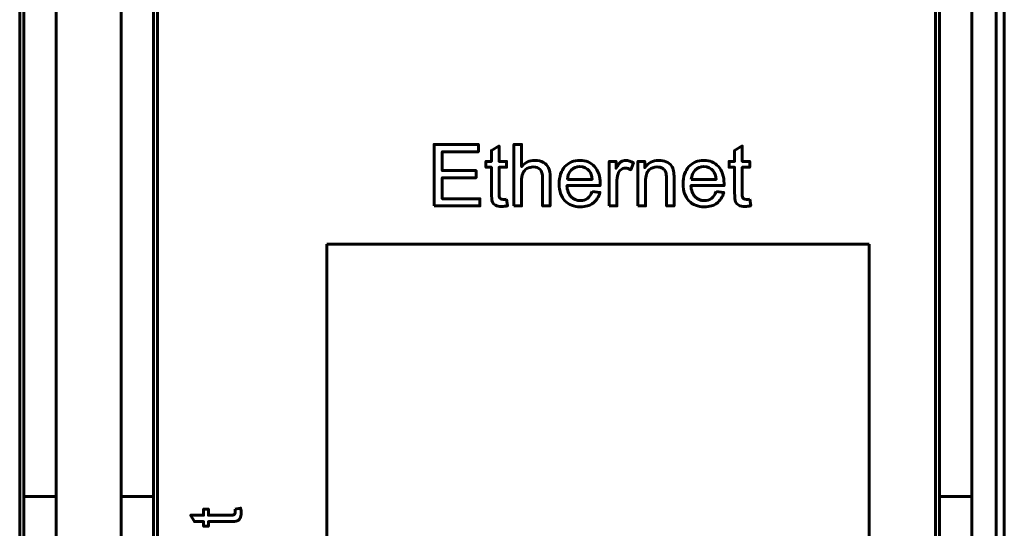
# Model space of a CAD drawing. Header units: millimetres. Extents: x -13 to 39, y -19 to 89.
# Tile 8 of 18: x 15 to 39, y 24 to 37. Entities that reach past the tile are written whole.
import ezdxf

# ---------------------------------------------------------------- set-up
doc = ezdxf.new("R2010")
doc.units = ezdxf.units.MM
doc.linetypes.add('K5LT32768', pattern=[0])

msp = doc.modelspace()

# ---------------------------------------------------------------- linework, layer by layer
at = {"color": 150, "linetype": 'K5LT32768', "lineweight": 60, "true_color": 0x0080ff}
for p, q in [((38.739, 61.118), (38.739, 8.557)), ((38.939, 61.118), (38.939, 8.557)), ((14.639, 22.438), (14.639, 47.238)), ((18.039, 22.438), (18.039, 47.238)), ((37.239, 22.438), (37.239, 47.238)), ((14.739, 44.413), (14.739, 25.262)), ((15.539, 25.262), (15.539, 44.413)), ((17.139, 25.262), (17.139, 44.413)), ((17.939, 44.413), (17.939, 25.262)), ((37.339, 44.413), (37.339, 25.262)), ((38.139, 25.262), (38.139, 44.413)), ((22.217, 14.783), (22.217, 31.492)), ((22.217, 31.492), (35.6, 31.492)), ((35.6, 31.492), (35.6, 14.783)), ((15.539, 25.262), (14.739, 25.262)), ((14.739, 23.338), (14.739, 25.262)), ((15.539, 23.645), (15.539, 25.262)), ((17.139, 23.645), (17.139, 25.262)), ((17.939, 25.262), (17.139, 25.262)), ((17.939, 25.262), (17.939, 23.338)), ((37.339, 25.262), (37.339, 23.338)), ((38.139, 25.262), (37.339, 25.262)), ((38.139, 23.645), (38.139, 25.262))]:
    msp.add_line(p, q, dxfattribs=at)
for points, knots in [([(24.866, 32.435), (24.866, 32.435), (24.866, 33.951), (24.866, 33.951), (25.96, 33.951), (25.96, 33.951), (25.96, 33.773), (25.96, 33.773), (25.067, 33.773), (25.067, 33.773), (25.067, 33.308), (25.067, 33.308), (25.903, 33.308), (25.903, 33.308), (25.903, 33.13), (25.903, 33.13), (25.067, 33.13), (25.067, 33.13), (25.067, 32.613), (25.067, 32.613), (25.996, 32.613), (25.996, 32.613), (25.996, 32.435), (25.996, 32.435), (24.866, 32.435), (24.866, 32.435)], [0, 0, 0, 0, 0.083333, 0.083333, 0.166667, 0.166667, 0.25, 0.25, 0.333333, 0.333333, 0.416667, 0.416667, 0.5, 0.5, 0.583333, 0.583333, 0.666667, 0.666667, 0.75, 0.75, 0.833333, 0.833333, 0.916667, 0.916667, 1, 1, 1, 1]), ([(26.654, 32.602), (26.654, 32.602), (26.68, 32.437), (26.68, 32.437), (26.627, 32.426), (26.581, 32.421), (26.54, 32.421), (26.472, 32.421), (26.42, 32.431), (26.383, 32.453), (26.346, 32.474), (26.319, 32.502), (26.304, 32.537), (26.289, 32.572), (26.282, 32.645), (26.282, 32.757), (26.282, 32.757), (26.282, 33.39), (26.282, 33.39), (26.144, 33.39), (26.144, 33.39), (26.144, 33.534), (26.144, 33.534), (26.282, 33.534), (26.282, 33.534), (26.282, 33.806), (26.282, 33.806), (26.468, 33.917), (26.468, 33.917), (26.468, 33.534), (26.468, 33.534), (26.654, 33.534), (26.654, 33.534), (26.654, 33.39), (26.654, 33.39), (26.468, 33.39), (26.468, 33.39), (26.468, 32.747), (26.468, 32.747), (26.468, 32.693), (26.471, 32.659), (26.478, 32.644), (26.484, 32.629), (26.495, 32.617), (26.51, 32.608), (26.524, 32.599), (26.546, 32.594), (26.573, 32.594), (26.594, 32.594), (26.621, 32.597), (26.654, 32.602)], [0, 0, 0, 0, 0.05, 0.05, 0.05, 0.1, 0.1, 0.1, 0.15, 0.15, 0.15, 0.2, 0.2, 0.2, 0.25, 0.25, 0.25, 0.3, 0.3, 0.35, 0.35, 0.4, 0.4, 0.45, 0.45, 0.5, 0.5, 0.55, 0.55, 0.6, 0.6, 0.65, 0.65, 0.7, 0.7, 0.75, 0.75, 0.8, 0.8, 0.8, 0.85, 0.85, 0.85, 0.9, 0.9, 0.9, 0.95, 0.95, 0.95, 1, 1, 1, 1]), ([(26.838, 32.435), (26.838, 32.435), (26.838, 33.951), (26.838, 33.951), (27.024, 33.951), (27.024, 33.951), (27.024, 33.406), (27.024, 33.406), (27.111, 33.507), (27.22, 33.557), (27.352, 33.557), (27.432, 33.557), (27.503, 33.541), (27.563, 33.509), (27.622, 33.477), (27.665, 33.433), (27.691, 33.377), (27.716, 33.32), (27.729, 33.238), (27.729, 33.131), (27.729, 33.131), (27.729, 32.435), (27.729, 32.435), (27.543, 32.435), (27.543, 32.435), (27.543, 33.13), (27.543, 33.13), (27.543, 33.223), (27.523, 33.291), (27.483, 33.333), (27.443, 33.375), (27.386, 33.396), (27.313, 33.396), (27.258, 33.396), (27.207, 33.382), (27.158, 33.354), (27.11, 33.325), (27.076, 33.286), (27.055, 33.237), (27.035, 33.189), (27.024, 33.121), (27.024, 33.035), (27.024, 33.035), (27.024, 32.435), (27.024, 32.435), (26.838, 32.435), (26.838, 32.435)], [0, 0, 0, 0, 0.058824, 0.058824, 0.117647, 0.117647, 0.176471, 0.176471, 0.176471, 0.235294, 0.235294, 0.235294, 0.294118, 0.294118, 0.294118, 0.352941, 0.352941, 0.352941, 0.411765, 0.411765, 0.411765, 0.470588, 0.470588, 0.529412, 0.529412, 0.588235, 0.588235, 0.588235, 0.647059, 0.647059, 0.647059, 0.705882, 0.705882, 0.705882, 0.764706, 0.764706, 0.764706, 0.823529, 0.823529, 0.823529, 0.882353, 0.882353, 0.882353, 0.941176, 0.941176, 1, 1, 1, 1]), ([(32.656, 32.602), (32.656, 32.602), (32.681, 32.437), (32.681, 32.437), (32.629, 32.426), (32.582, 32.421), (32.541, 32.421), (32.474, 32.421), (32.422, 32.431), (32.384, 32.453), (32.347, 32.474), (32.321, 32.502), (32.306, 32.537), (32.291, 32.572), (32.284, 32.645), (32.284, 32.757), (32.284, 32.757), (32.284, 33.39), (32.284, 33.39), (32.146, 33.39), (32.146, 33.39), (32.146, 33.534), (32.146, 33.534), (32.284, 33.534), (32.284, 33.534), (32.284, 33.806), (32.284, 33.806), (32.47, 33.917), (32.47, 33.917), (32.47, 33.534), (32.47, 33.534), (32.656, 33.534), (32.656, 33.534), (32.656, 33.39), (32.656, 33.39), (32.47, 33.39), (32.47, 33.39), (32.47, 32.747), (32.47, 32.747), (32.47, 32.693), (32.473, 32.659), (32.48, 32.644), (32.486, 32.629), (32.497, 32.617), (32.511, 32.608), (32.526, 32.599), (32.547, 32.594), (32.575, 32.594), (32.595, 32.594), (32.623, 32.597), (32.656, 32.602)], [0, 0, 0, 0, 0.05, 0.05, 0.05, 0.1, 0.1, 0.1, 0.15, 0.15, 0.15, 0.2, 0.2, 0.2, 0.25, 0.25, 0.25, 0.3, 0.3, 0.35, 0.35, 0.4, 0.4, 0.45, 0.45, 0.5, 0.5, 0.55, 0.55, 0.6, 0.6, 0.65, 0.65, 0.7, 0.7, 0.75, 0.75, 0.8, 0.8, 0.8, 0.85, 0.85, 0.85, 0.9, 0.9, 0.9, 0.95, 0.95, 0.95, 1, 1, 1, 1]), ([(28.765, 32.791), (28.765, 32.791), (28.957, 32.766), (28.957, 32.766), (28.927, 32.654), (28.871, 32.567), (28.789, 32.505), (28.707, 32.443), (28.603, 32.412), (28.476, 32.412), (28.315, 32.412), (28.188, 32.462), (28.095, 32.56), (28.001, 32.659), (27.954, 32.797), (27.954, 32.976), (27.954, 33.16), (28.001, 33.303), (28.096, 33.405), (28.191, 33.507), (28.314, 33.557), (28.465, 33.557), (28.612, 33.557), (28.731, 33.508), (28.824, 33.408), (28.917, 33.308), (28.964, 33.167), (28.964, 32.986), (28.964, 32.976), (28.963, 32.959), (28.962, 32.937), (28.962, 32.937), (28.144, 32.937), (28.144, 32.937), (28.151, 32.817), (28.185, 32.724), (28.247, 32.661), (28.308, 32.597), (28.384, 32.565), (28.476, 32.565), (28.544, 32.565), (28.602, 32.583), (28.65, 32.619), (28.698, 32.655), (28.736, 32.712), (28.765, 32.791)], [0, 0, 0, 0, 0.066667, 0.066667, 0.066667, 0.133333, 0.133333, 0.133333, 0.2, 0.2, 0.2, 0.266667, 0.266667, 0.266667, 0.333333, 0.333333, 0.333333, 0.4, 0.4, 0.4, 0.466667, 0.466667, 0.466667, 0.533333, 0.533333, 0.533333, 0.6, 0.6, 0.6, 0.666667, 0.666667, 0.666667, 0.733333, 0.733333, 0.733333, 0.8, 0.8, 0.8, 0.866667, 0.866667, 0.866667, 0.933333, 0.933333, 0.933333, 1, 1, 1, 1]), ([(29.19, 32.435), (29.19, 32.435), (29.19, 33.534), (29.19, 33.534), (29.358, 33.534), (29.358, 33.534), (29.358, 33.366), (29.358, 33.366), (29.4, 33.444), (29.44, 33.495), (29.476, 33.52), (29.512, 33.545), (29.552, 33.557), (29.596, 33.557), (29.658, 33.557), (29.722, 33.538), (29.787, 33.498), (29.787, 33.498), (29.721, 33.327), (29.721, 33.327), (29.676, 33.352), (29.631, 33.365), (29.585, 33.365), (29.545, 33.365), (29.509, 33.352), (29.476, 33.328), (29.444, 33.304), (29.421, 33.27), (29.408, 33.226), (29.387, 33.16), (29.377, 33.088), (29.377, 33.009), (29.377, 33.009), (29.377, 32.435), (29.377, 32.435), (29.19, 32.435), (29.19, 32.435)], [0, 0, 0, 0, 0.076923, 0.076923, 0.153846, 0.153846, 0.230769, 0.230769, 0.230769, 0.307692, 0.307692, 0.307692, 0.384615, 0.384615, 0.384615, 0.461538, 0.461538, 0.461538, 0.538462, 0.538462, 0.538462, 0.615385, 0.615385, 0.615385, 0.692308, 0.692308, 0.692308, 0.769231, 0.769231, 0.769231, 0.846154, 0.846154, 0.846154, 0.923077, 0.923077, 1, 1, 1, 1]), ([(29.897, 32.435), (29.897, 32.435), (29.897, 33.534), (29.897, 33.534), (30.065, 33.534), (30.065, 33.534), (30.065, 33.378), (30.065, 33.378), (30.145, 33.498), (30.261, 33.557), (30.413, 33.557), (30.48, 33.557), (30.54, 33.545), (30.596, 33.522), (30.651, 33.498), (30.693, 33.467), (30.72, 33.428), (30.748, 33.39), (30.767, 33.344), (30.778, 33.291), (30.785, 33.256), (30.788, 33.196), (30.788, 33.11), (30.788, 33.11), (30.788, 32.435), (30.788, 32.435), (30.602, 32.435), (30.602, 32.435), (30.602, 33.103), (30.602, 33.103), (30.602, 33.179), (30.595, 33.236), (30.581, 33.273), (30.566, 33.31), (30.54, 33.34), (30.504, 33.363), (30.467, 33.385), (30.424, 33.396), (30.374, 33.396), (30.295, 33.396), (30.227, 33.371), (30.17, 33.321), (30.112, 33.271), (30.084, 33.175), (30.084, 33.035), (30.084, 33.035), (30.084, 32.435), (30.084, 32.435), (29.897, 32.435), (29.897, 32.435)], [0, 0, 0, 0, 0.055556, 0.055556, 0.111111, 0.111111, 0.166667, 0.166667, 0.166667, 0.222222, 0.222222, 0.222222, 0.277778, 0.277778, 0.277778, 0.333333, 0.333333, 0.333333, 0.388889, 0.388889, 0.388889, 0.444444, 0.444444, 0.444444, 0.5, 0.5, 0.555556, 0.555556, 0.611111, 0.611111, 0.611111, 0.666667, 0.666667, 0.666667, 0.722222, 0.722222, 0.722222, 0.777778, 0.777778, 0.777778, 0.833333, 0.833333, 0.833333, 0.888889, 0.888889, 0.888889, 0.944444, 0.944444, 1, 1, 1, 1]), ([(31.824, 32.791), (31.824, 32.791), (32.016, 32.766), (32.016, 32.766), (31.986, 32.654), (31.93, 32.567), (31.849, 32.505), (31.767, 32.443), (31.662, 32.412), (31.535, 32.412), (31.375, 32.412), (31.248, 32.462), (31.154, 32.56), (31.06, 32.659), (31.013, 32.797), (31.013, 32.976), (31.013, 33.16), (31.06, 33.303), (31.155, 33.405), (31.25, 33.507), (31.373, 33.557), (31.525, 33.557), (31.671, 33.557), (31.791, 33.508), (31.883, 33.408), (31.976, 33.308), (32.023, 33.167), (32.023, 32.986), (32.023, 32.976), (32.022, 32.959), (32.022, 32.937), (32.022, 32.937), (31.204, 32.937), (31.204, 32.937), (31.211, 32.817), (31.245, 32.724), (31.306, 32.661), (31.367, 32.597), (31.444, 32.565), (31.535, 32.565), (31.603, 32.565), (31.661, 32.583), (31.709, 32.619), (31.758, 32.655), (31.796, 32.712), (31.824, 32.791)], [0, 0, 0, 0, 0.066667, 0.066667, 0.066667, 0.133333, 0.133333, 0.133333, 0.2, 0.2, 0.2, 0.266667, 0.266667, 0.266667, 0.333333, 0.333333, 0.333333, 0.4, 0.4, 0.4, 0.466667, 0.466667, 0.466667, 0.533333, 0.533333, 0.533333, 0.6, 0.6, 0.6, 0.666667, 0.666667, 0.666667, 0.733333, 0.733333, 0.733333, 0.8, 0.8, 0.8, 0.866667, 0.866667, 0.866667, 0.933333, 0.933333, 0.933333, 1, 1, 1, 1]), ([(28.155, 33.09), (28.155, 33.09), (28.767, 33.09), (28.767, 33.09), (28.759, 33.182), (28.735, 33.251), (28.696, 33.297), (28.638, 33.369), (28.561, 33.405), (28.466, 33.405), (28.381, 33.405), (28.309, 33.376), (28.251, 33.319), (28.193, 33.262), (28.161, 33.185), (28.155, 33.09)], [0, 0, 0, 0, 0.2, 0.2, 0.2, 0.4, 0.4, 0.4, 0.6, 0.6, 0.6, 0.8, 0.8, 0.8, 1, 1, 1, 1]), ([(31.214, 33.09), (31.214, 33.09), (31.826, 33.09), (31.826, 33.09), (31.818, 33.182), (31.794, 33.251), (31.756, 33.297), (31.697, 33.369), (31.62, 33.405), (31.526, 33.405), (31.44, 33.405), (31.369, 33.376), (31.311, 33.319), (31.253, 33.262), (31.221, 33.185), (31.214, 33.09)], [0, 0, 0, 0, 0.2, 0.2, 0.2, 0.4, 0.4, 0.4, 0.6, 0.6, 0.6, 0.8, 0.8, 0.8, 1, 1, 1, 1]), ([(19.953, 24.955), (19.953, 24.955), (20.09, 24.976), (20.09, 24.976), (20.1, 24.933), (20.104, 24.894), (20.104, 24.86), (20.104, 24.804), (20.095, 24.76), (20.078, 24.729), (20.06, 24.698), (20.036, 24.676), (20.007, 24.664), (19.978, 24.651), (19.917, 24.645), (19.824, 24.645), (19.824, 24.645), (19.296, 24.645), (19.296, 24.645), (19.296, 24.53), (19.296, 24.53), (19.176, 24.53), (19.176, 24.53), (19.176, 24.645), (19.176, 24.645), (18.95, 24.645), (18.95, 24.645), (18.857, 24.8), (18.857, 24.8), (19.176, 24.8), (19.176, 24.8), (19.176, 24.955), (19.176, 24.955), (19.296, 24.955), (19.296, 24.955), (19.296, 24.8), (19.296, 24.8), (19.833, 24.8), (19.833, 24.8), (19.877, 24.8), (19.906, 24.803), (19.918, 24.808), (19.931, 24.814), (19.941, 24.822), (19.948, 24.835), (19.956, 24.847), (19.96, 24.865), (19.96, 24.888), (19.96, 24.905), (19.958, 24.927), (19.953, 24.955)], [0, 0, 0, 0, 0.05, 0.05, 0.05, 0.1, 0.1, 0.1, 0.15, 0.15, 0.15, 0.2, 0.2, 0.2, 0.25, 0.25, 0.25, 0.3, 0.3, 0.35, 0.35, 0.4, 0.4, 0.45, 0.45, 0.5, 0.5, 0.55, 0.55, 0.6, 0.6, 0.65, 0.65, 0.7, 0.7, 0.75, 0.75, 0.8, 0.8, 0.8, 0.85, 0.85, 0.85, 0.9, 0.9, 0.9, 0.95, 0.95, 0.95, 1, 1, 1, 1])]:
    msp.add_open_spline(points, degree=3, knots=knots, dxfattribs=at)

doc.saveas('drawing.dxf')
